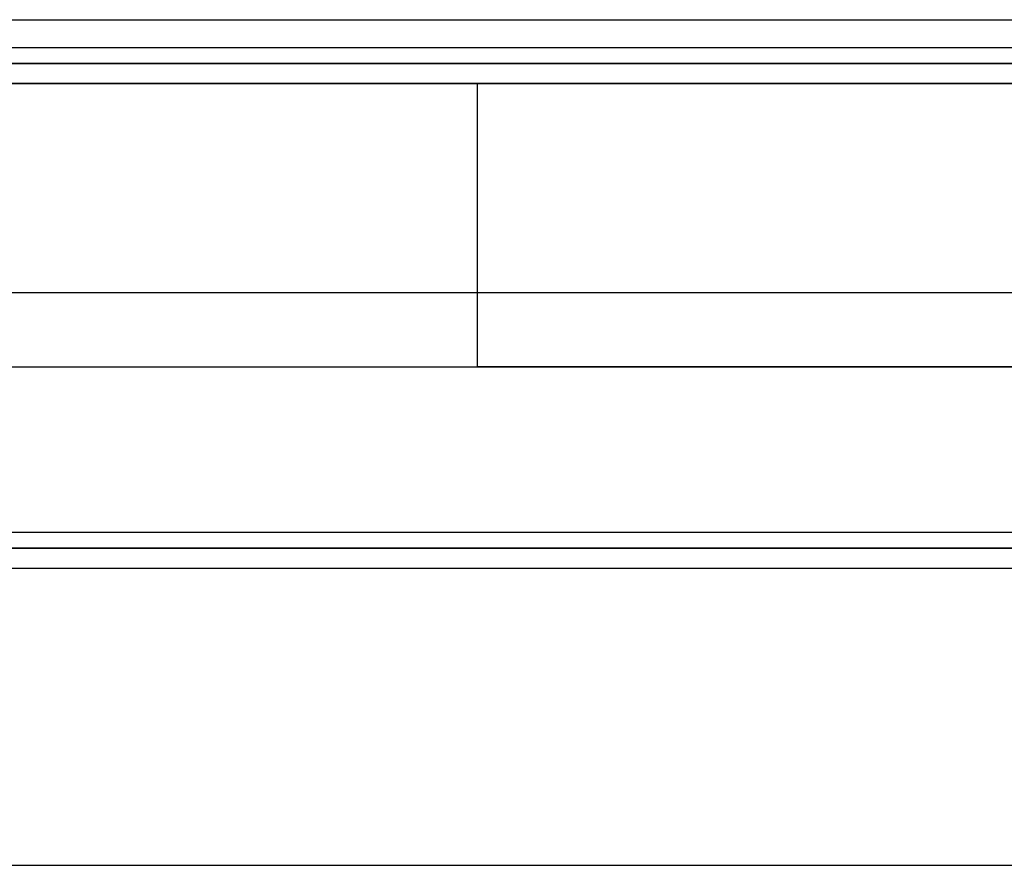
# Model space of a CAD drawing. Extents: x -1.48 to 1.48, y -1.03 to 1.03.
# Tile 16 of 90: x -0.69 to -0.44, y -0.85 to -0.64. Entities that reach past the tile are written whole.
import ezdxf

# ---------------------------------------------------------------- set-up
doc = ezdxf.new("R2010")
doc.units = 0
doc.layers.get('0').update_dxf_attribs({"linetype": 'CONTINUOUS'})

# ---------------------------------------------------------------- blocks, each defined once
blk = doc.blocks.new('*U1')
for p, q in [((-0.92, -0.639, -1.502), (-0.08, -0.639, -1.502)), ((-0.92, -0.646, -1.502), (-0.08, -0.646, -1.502)), ((1.34708, -0.70751, 0.154), (-1.34708, -0.70751, 0.154)), ((1.34708, -0.70751, 0.154), (-1.34708, -0.70751, 0.154)), ((-1.34708, -0.76746, 0.09662), (1.34708, -0.76746, 0.09662)), ((1.3579, -0.7715), (-1.3579, -0.7715)), ((-1.35803, -0.7765), (1.35803, -0.7765))]:
    blk.add_line(p, q)
at = {"extrusion": (2e-16, -0.9998, -0.019996)}
for p, q in [((-0.92, -0.639, -1.502), (-0.08, -0.639, -1.502)), ((-1.311, -0.65, -0.952), (1.311, -0.65, -0.952))]:
    blk.add_line(p, q, dxfattribs=at)
at = {"extrusion": (0, 0, -1)}
for p, q in [((-0.92, -0.646, -1.5645), (-0.24, -0.646, -1.5645)), ((1.311, -0.65, -0.094), (-1.311, -0.65, -0.094)), ((-1.35803, -0.7765, -0.094), (1.35803, -0.7765, -0.094))]:
    blk.add_line(p, q, dxfattribs=at)
at = {"extrusion": (0, -1, 0)}
for p, q in [((-0.92, -0.646, -1.5645), (-0.24, -0.646, -1.5645)), ((-0.92, -0.646, -1.502), (-0.08, -0.646, -1.502)), ((1.311, -0.65, -0.094), (-1.311, -0.65, -0.094)), ((-1.311, -0.65, -0.952), (1.311, -0.65, -0.952)), ((1.3579, -0.7715), (-1.3579, -0.7715)), ((-1.35112, -0.7715, 0.004), (1.35112, -0.7715, 0.004)), ((-1.35803, -0.7765, -0.094), (1.35803, -0.7765, -0.094)), ((-1.35803, -0.7765), (1.35803, -0.7765))]:
    blk.add_line(p, q, dxfattribs=at)
at = {"extrusion": (1e-16, -0.999048, 0.043619)}
for p, q in [((-1.34708, -0.76746, 0.09662), (1.34708, -0.76746, 0.09662)), ((-1.35112, -0.7715, 0.004), (1.35112, -0.7715, 0.004))]:
    blk.add_line(p, q, dxfattribs=at)
blk = doc.blocks.new('*U2')
for p, q in [((1.32, -0.655, -0.654), (-1.32, -0.655, -0.654)), ((-0.571, -0.726, -1.269), (-0.571, -0.655, -1.269)), ((-1.355, -0.851, -0.654), (-0.311, -0.851, -0.654))]:
    blk.add_line(p, q)
at = {"extrusion": (0, 1, 0)}
for p, q in [((1.32, -0.655, -0.654), (-1.32, -0.655, -0.654)), ((-1.102, -0.655, -1.269), (-0.571, -0.655, -1.269))]:
    blk.add_line(p, q, dxfattribs=at)
at = {"extrusion": (0, 0, -1)}
for p, q in [((-1.102, -0.655, -1.269), (-0.571, -0.655, -1.269)), ((-0.571, -0.726, -1.269), (-0.571, -0.655, -1.269)), ((-1.355, -0.726, -0.729), (-0.311, -0.726, -0.729)), ((-1.102, -0.726, -1.269), (-0.571, -0.726, -1.269)), ((-1.355, -0.851, -0.729), (-0.311, -0.851, -0.729))]:
    blk.add_line(p, q, dxfattribs=at)
at = {"extrusion": (0, -1, 0)}
for p, q in [((-1.355, -0.726, -0.729), (-0.311, -0.726, -0.729)), ((-1.102, -0.726, -1.269), (-0.571, -0.726, -1.269)), ((-1.355, -0.851, -0.654), (-0.311, -0.851, -0.654)), ((-1.355, -0.851, -0.729), (-0.311, -0.851, -0.729))]:
    blk.add_line(p, q, dxfattribs=at)
at = {"extrusion": (0, 1, 0)}
blk.add_arc((0.571, -1.465, -0.655), 0.196, 90, 180, dxfattribs=at)
blk.add_arc((0.571, -1.465, -0.655), 0.196, 90, 180, dxfattribs=at)
at = {"extrusion": (0, -1, 0)}
blk.add_arc((-0.571, -1.465, 0.726), 0.196, 0, 90, dxfattribs=at)
blk.add_arc((-0.571, -1.465, 0.726), 0.196, 0, 90, dxfattribs=at)

msp = doc.modelspace()

# ---------------------------------------------------------------- block references
for name in ['*U2', '*U1']:
    msp.add_blockref(name, (0, 0))

doc.saveas('drawing.dxf')
